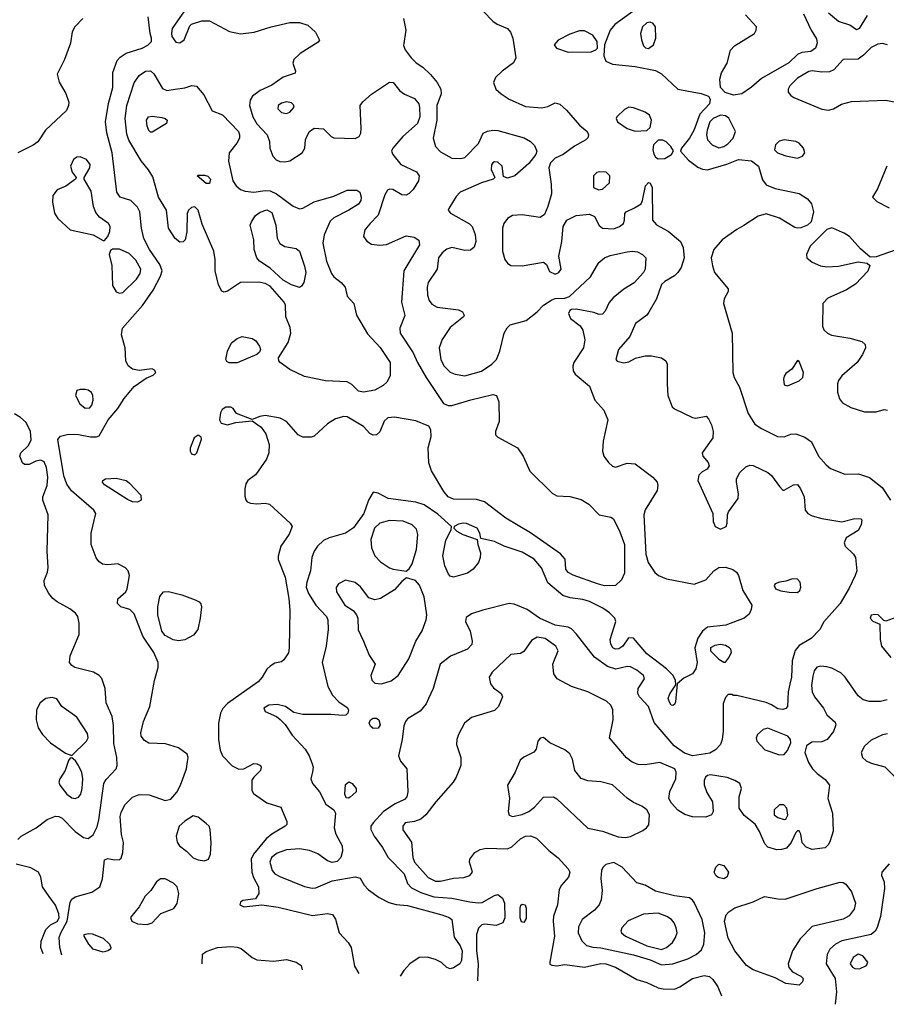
# Model space of a CAD drawing. Extents: x 1173079 to 1307053, y 522583 to 678478.
# Tile 2 of 256: x 1179886 to 1185178, y 531378 to 537388. Entities that reach past the tile are written whole.
import ezdxf

# ---------------------------------------------------------------- set-up
doc = ezdxf.new("R2010")
doc.units = 0

msp = doc.modelspace()

# ---------------------------------------------------------------- linework, layer by layer
at = {"layer": '0CON20XD'}
for points in [[(1180907.6, 537462.4), (1180818.2, 537335), (1180812.5, 537305), (1180815.5, 537285.5), (1180840.3, 537250.3), (1180865, 537247.5), (1180890, 537265), (1180925, 537350), (1180935, 537362), (1180999.2, 537380.8), (1181045, 537380.8), (1181167.1, 537317.1), (1181235, 537301.6), (1181318.2, 537311.8), (1181422, 537345), (1181535, 537370.3), (1181595, 537372.1), (1181645, 537355.6), (1181691.7, 537311.7), (1181717, 537263), (1181708.3, 537251.7), (1181598.1, 537181.9), (1181560, 537145), (1181553.3, 537123.3), (1181571.2, 537075), (1181568.8, 537061.2), (1181495, 537037.5), (1181425, 536989.5), (1181354.7, 536955.3), (1181307.8, 536922.2), (1181292.7, 536897.3), (1181288.5, 536865), (1181308.9, 536795), (1181335, 536751.8), (1181398.2, 536685), (1181410.5, 536645), (1181413.5, 536605), (1181431.9, 536555), (1181453.1, 536533.1), (1181475, 536523.3), (1181505, 536520.4), (1181535, 536527.7), (1181610, 536575), (1181626.5, 536605), (1181631.5, 536655), (1181640.5, 536679.5), (1181656.7, 536705), (1181685, 536726.5), (1181741.2, 536721.2), (1181787.5, 536675), (1181805, 536666.7), (1181935, 536663.8), (1181960, 536675), (1181969.2, 536695), (1181972, 536725), (1181965.7, 536865), (1181982.4, 536887.6), (1182035, 536934.4), (1182145, 537007.1), (1182165.6, 537005.6), (1182206.7, 536955), (1182235, 536933.9), (1182297.1, 536907.1), (1182322.5, 536875), (1182328.3, 536851.7), (1182328.6, 536795), (1182316.2, 536753.8), (1182225, 536674.4), (1182164.3, 536605), (1182155.8, 536585), (1182164.2, 536565), (1182214.2, 536505), (1182308.7, 536458.7), (1182324.5, 536435), (1182321.5, 536405), (1182288.8, 536351.2), (1182265, 536328), (1182245, 536317.8), (1182220.2, 536320.2), (1182165, 536350.9), (1182145, 536353.3), (1182132.3, 536347.7), (1182115, 536320), (1182074.4, 536195.6), (1182025, 536143.1), (1181992.9, 536105), (1181985.9, 536065.9), (1182005, 536036), (1182035, 536018.1), (1182085, 536011.8), (1182125, 536016.5), (1182245, 536068.7), (1182295, 536061.5), (1182323.4, 536043.4), (1182326.9, 536015), (1182231.5, 535855), (1182217.9, 535665), (1182237.4, 535582.6), (1182206.9, 535505), (1182209.4, 535475), (1182288.5, 535355), (1182315.4, 535295), (1182367.7, 535205), (1182473.8, 535045), (1182503.3, 535033.3), (1182525, 535033.3), (1182641.3, 535068.7), (1182775, 535101.2), (1182796.7, 535095), (1182812.5, 535055), (1182812.9, 534935), (1182792, 534875), (1182792, 534855), (1182805, 534840), (1182925, 534774.3), (1182959.5, 534725), (1183002.1, 534632.1), (1183137.2, 534497.2), (1183165, 534482.2), (1183245, 534478.5), (1183315, 534460), (1183360.9, 534430.9), (1183424.2, 534365), (1183495, 534352), (1183511.7, 534341.7), (1183551.3, 534261.3), (1183578.2, 534185), (1183579.6, 534010.4), (1183561.3, 533968.7), (1183525, 533935.5), (1183457, 533933), (1183414.5, 533945.5), (1183265, 533998.2), (1183234.3, 534014.3), (1183221.1, 534035), (1183216.5, 534095), (1183188.3, 534128.3), (1183005, 534256.8), (1182855, 534346.2), (1182725, 534444.5), (1182675, 534459.2), (1182535, 534461.5), (1182502.7, 534475), (1182475, 534508.1), (1182401.1, 534635), (1182383.8, 534683.8), (1182380, 534775), (1182398, 534845), (1182396.2, 534885), (1182385, 534906.7), (1182305, 534940.6), (1182175, 534963.1), (1182135, 534957.1), (1182112.5, 534937.5), (1182085, 534873.3), (1182065, 534854), (1182045, 534852.5), (1182025, 534862), (1181985.7, 534905.7), (1181885, 534963.3), (1181865, 534966.7), (1181815, 534951.2), (1181765, 534922), (1181685, 534846.2), (1181665, 534840), (1181615, 534840), (1181586.2, 534855), (1181516.2, 534935), (1181476.5, 534956.5), (1181385, 534972.3), (1181353, 534967), (1181305, 534947.5), (1181210, 534985), (1181190, 535015), (1181175, 535023.8), (1181145, 535023.8), (1181121.7, 535008.3), (1181111.7, 534988.3), (1181106, 534945), (1181115.9, 534925.9), (1181155, 534915.8), (1181205, 534930), (1181305, 534940), (1181360.5, 534900.5), (1181389.8, 534859.8), (1181408.5, 534795), (1181407.7, 534745), (1181393.6, 534706.4), (1181342.5, 534632.5), (1181325, 534610.8), (1181280, 534575), (1181268, 534555), (1181260, 534525), (1181260.5, 534480.5), (1181267.3, 534457.3), (1181275.9, 534445.9), (1181295, 534437.5), (1181335, 534433.1), (1181385, 534437.8), (1181410.5, 534430.5), (1181538.6, 534315), (1181550.6, 534295), (1181531.7, 534248.3), (1181480, 534175), (1181464.1, 534114.1), (1181464.3, 534094.3), (1181507.3, 533985), (1181530.3, 533855), (1181535.4, 533784.6), (1181532.5, 533555), (1181526.6, 533523.4), (1181499.5, 533480.5), (1181485, 533468.8), (1181445, 533460.8), (1181415, 533442.9), (1181395, 533424.2), (1181367.7, 533375), (1181343.1, 533346.9), (1181155.3, 533214.7), (1181126.2, 533183.8), (1181111.9, 533155), (1181100.5, 533095), (1181100.5, 532995), (1181109.7, 532929.7), (1181124.2, 532895), (1181183.9, 532833.9), (1181225, 532814.4), (1181255, 532815.7), (1181315, 532847.1), (1181335, 532846.4), (1181355.8, 532835), (1181361.4, 532825), (1181356.9, 532805), (1181315.7, 532765), (1181304.5, 532745.5), (1181303.3, 532683.3), (1181314.5, 532664.5), (1181395, 532607.5), (1181481.7, 532581.7), (1181516.7, 532495), (1181516.7, 532475), (1181506.7, 532465), (1181425, 532416.9), (1181391.2, 532388.8), (1181314.7, 532295), (1181299.2, 532265), (1181303.8, 532183.8), (1181312.9, 532152.9), (1181345.3, 532095), (1181346.7, 532055), (1181325, 532021.2), (1181248.3, 532011.7), (1181235, 532002.5), (1181231.2, 531985), (1181255, 531972.5), (1181365.5, 531984.5), (1181465, 531972), (1181675, 531919.6), (1181765, 531931.8), (1181795.4, 531925.4), (1181815, 531898.8), (1181837.3, 531815), (1181892.7, 531755), (1181910.8, 531725), (1181930.9, 531610.9), (1181957.7, 531566.2)], [(1183675, 537471.1), (1183520.4, 537359.6), (1183492.5, 537325), (1183457.5, 537235), (1183452.3, 537167.7), (1183465.8, 537135), (1183506.6, 537116.6), (1183645, 537103.1), (1183768.5, 537078.5), (1183805, 537057.8), (1183905, 536964.5), (1184047.4, 536937.4), (1184091.9, 536921.9), (1184102.9, 536902.9), (1184097.5, 536875), (1184038.6, 536811.4), (1184002, 536712), (1183975.3, 536664.7), (1183927.5, 536605), (1183921.2, 536585), (1183970.9, 536530.9), (1184027.8, 536487.8), (1184055, 536475.2), (1184085, 536471), (1184203.8, 536506.2), (1184275, 536535.5), (1184355, 536527.5), (1184396.7, 536495), (1184421.7, 536411.7), (1184445, 536381.1), (1184498.5, 536358.5), (1184645, 536327.5), (1184697.1, 536295), (1184721.8, 536265), (1184732.4, 536215), (1184719.6, 536155), (1184697.5, 536135), (1184655, 536118.8), (1184635, 536115.5), (1184619.2, 536120.8), (1184525, 536177.8), (1184445, 536202.9), (1184395, 536188.6), (1184308.5, 536131.5)], [(1180271.5, 537395), (1180223.1, 537345), (1180205.6, 537315), (1180195.5, 537244.5), (1180159.1, 537145), (1180115.5, 537055), (1180127.4, 537007.4), (1180168.1, 536938.1), (1180185.4, 536885), (1180184.6, 536865), (1180171.2, 536835), (1180044.3, 536715), (1179997.3, 536642.7), (1179968.3, 536621.7), (1179874.3, 536575)], [(1180144.2, 531678.1), (1180130.3, 531725), (1180127.6, 531785), (1180137.3, 531815), (1180176.7, 531885), (1180195, 532001.9), (1180205, 532019.1), (1180225.3, 532034.7), (1180326.6, 532063.4), (1180375.6, 532094.4), (1180392.2, 532145), (1180405, 532260), (1180425, 532268.8), (1180465, 532260), (1180495, 532262.5), (1180505, 532270), (1180516.1, 532303.9), (1180520, 532365), (1180508.6, 532415), (1180500, 532525), (1180505, 532548.8), (1180527.8, 532595), (1180575, 532643.1), (1180615, 532658.5), (1180677.5, 532657.5), (1180775, 532621.4), (1180808.7, 532631.3), (1180846.3, 532673.7), (1180867.3, 532715), (1180905.5, 532815), (1180911.1, 532861.1), (1180914.4, 532885), (1180908.1, 532905), (1180855, 532944.6), (1180777.2, 532967.2), (1180675, 532971.8), (1180647.6, 532987.6), (1180627.5, 533015), (1180625.5, 533035), (1180642.1, 533105), (1180680.5, 533195), (1180708.6, 533355), (1180732.5, 533435), (1180731.5, 533465), (1180704.7, 533524.7), (1180638.8, 533625), (1180585, 533762), (1180558.3, 533788.3), (1180504.1, 533804.1), (1180482.5, 533825), (1180486.4, 533853.6), (1180533.8, 533895), (1180542.5, 533915), (1180556.9, 533995), (1180549.4, 534025), (1180531.7, 534041.7), (1180485, 534067.1), (1180425, 534060.8), (1180392.5, 534065), (1180370.3, 534080.3), (1180354, 534104), (1180322.5, 534185), (1180322.5, 534255), (1180351.9, 534375), (1180338.6, 534395), (1180201.9, 534511.9), (1180173.5, 534553.5), (1180155.5, 534605), (1180120, 534825), (1180135, 534845.7), (1180185, 534857.8), (1180244.4, 534855.6), (1180318.7, 534841.3), (1180355, 534842.5), (1180370.8, 534849.2), (1180426.5, 534945), (1180484.5, 535015), (1180523.4, 535076.6), (1180585, 535148.8), (1180658.8, 535201.2), (1180700.7, 535219.3), (1180717.5, 535235), (1180710, 535250), (1180695, 535257.5), (1180615, 535248), (1180575, 535255.8), (1180548, 535275), (1180534.3, 535305.7), (1180530.6, 535385), (1180506.9, 535465), (1180513.3, 535505), (1180636.9, 535643.1), (1180701.7, 535738.3), (1180746.7, 535823.3), (1180756.1, 535855), (1180742.5, 535895), (1180679.3, 535985), (1180645, 536052.5), (1180630.7, 536115), (1180618.9, 536215), (1180606.2, 536245), (1180565, 536284.5), (1180500, 536305), (1180478.9, 536335), (1180450.8, 536575), (1180418.3, 536698.3), (1180409.2, 536765), (1180427.7, 536877.7), (1180454.7, 536975), (1180454.7, 537065.3), (1180481.1, 537138.9), (1180500.1, 537159.9), (1180536.9, 537183.1), (1180634, 537215), (1180667.8, 537232.2), (1180690, 537255), (1180692, 537275), (1180682.5, 537305), (1180670.5, 537405)], [(1182717.6, 537437.6), (1182775, 537380), (1182801.6, 537361.6), (1182864, 537335), (1182883, 537313), (1182896.5, 537275), (1182916.4, 537155), (1182902.2, 537125), (1182833.1, 537075), (1182792, 537035), (1182780, 537005), (1182794.2, 536965), (1182825.6, 536935), (1182875, 536902.7), (1182975, 536858.8), (1183075, 536850.3), (1183110.8, 536859.2), (1183155, 536880), (1183183.4, 536873.4), (1183225, 536836), (1183304.6, 536744.6), (1183350.8, 536705), (1183358.6, 536685), (1183355, 536666.7), (1183344, 536655), (1183273.3, 536616.7), (1183204.8, 536565.2), (1183155, 536542.9), (1183126.6, 536515), (1183117.5, 536485), (1183132, 536385), (1183132.8, 536325), (1183111.2, 536248.8), (1183090.2, 536199.8), (1183065, 536181.1), (1182955, 536197.5), (1182895, 536192.9), (1182864.6, 536175.4), (1182843.3, 536145), (1182833.7, 536116.3), (1182833.8, 535975), (1182847.5, 535925), (1182865, 535901.9), (1182885, 535888.9), (1182955, 535886.8), (1183085, 535907.5), (1183102, 535895), (1183122.1, 535852.1), (1183155, 535834.6), (1183178.9, 535845), (1183191.8, 535865), (1183177.3, 535945), (1183196, 536035), (1183203.9, 536125), (1183226.2, 536163.8), (1183285, 536193.3), (1183365, 536201.8), (1183396.2, 536186.2), (1183425, 536131.4), (1183444.2, 536115), (1183515, 536112.5), (1183548, 536125), (1183572, 536145), (1183580, 536165), (1183582, 536205), (1183588.8, 536215), (1183639.2, 536239.2), (1183680.8, 536265), (1183690, 536285), (1183707.1, 536375), (1183725, 536394), (1183735, 536390), (1183747.1, 536365), (1183750.8, 536165), (1183775, 536135.6), (1183846.7, 536096.7), (1183920.6, 536035), (1183937.4, 535997.4), (1183943.3, 535935), (1183925.6, 535875), (1183905.5, 535844.5), (1183885.4, 535824.6), (1183825, 535791.1), (1183805, 535772.9), (1183774.6, 535685.4), (1183727.4, 535602.6), (1183715, 535584), (1183645.6, 535534.4), (1183611.4, 535455), (1183542, 535375), (1183526.7, 535315), (1183535, 535304), (1183574.4, 535294.4), (1183605, 535300), (1183646.8, 535323.2), (1183705, 535337.3), (1183745, 535336.2), (1183805, 535324.3), (1183831.2, 535305), (1183840, 535285), (1183840, 535165), (1183842.9, 535095), (1183870, 535025), (1183885, 535012.5), (1183995, 534959.4), (1184015, 534955.8), (1184077.7, 534967.7), (1184092.3, 534952.3), (1184110, 534915), (1184120, 534875), (1184117.5, 534835), (1184052.5, 534745), (1184057.5, 534725), (1184090, 534685), (1184096.2, 534665), (1184083.3, 534645), (1184052.5, 534627.5), (1184032.5, 534607.5), (1184026.2, 534575), (1184118, 534375), (1184120, 534325), (1184132, 534295), (1184165, 534278.6), (1184199.2, 534295), (1184206.9, 534315), (1184208.1, 534365), (1184214.4, 534385), (1184273.3, 534465), (1184275.4, 534495), (1184262.5, 534565), (1184264, 534585), (1184284, 534625), (1184320.3, 534659.7), (1184345, 534670), (1184365, 534668.1), (1184453.7, 534623.7), (1184476.2, 534606.2), (1184525, 534538.8), (1184545, 534517.5), (1184555, 534516.7), (1184610.5, 534549.5), (1184635, 534551.2), (1184654.2, 534525), (1184675.6, 534475), (1184682.9, 534395), (1184699.2, 534375), (1184725, 534360.5), (1184785, 534343.5), (1184905.9, 534324.1), (1184985, 534343.8), (1185021.7, 534341.7), (1185027.5, 534335), (1185024, 534305), (1185005, 534270), (1184932.5, 534225), (1184920, 534195), (1184927.5, 534175), (1184976.7, 534125), (1184988.8, 534105), (1184998, 534025), (1184988, 533995), (1184951.3, 533918.7), (1184895.7, 533825), (1184797, 533713), (1184771.4, 533665), (1184718.1, 533611.9), (1184645, 533568.1), (1184621.5, 533538.5), (1184603.1, 533475), (1184598.5, 533375), (1184588.7, 533331.3), (1184578.5, 533285), (1184574.5, 533195.5), (1184565, 533184.4), (1184545, 533176.7), (1184515, 533181.5), (1184476.9, 533206.9), (1184445, 533219.5), (1184265, 533262.5), (1184245, 533262.5), (1184235, 533270), (1184211.7, 533268.3), (1184195, 533250), (1184182, 533215), (1184181.4, 533045), (1184176.4, 532993.6), (1184165.4, 532964.6), (1184135, 532930.6), (1184099.9, 532910.1), (1183995, 532894.1), (1183945, 532911.5), (1183881.5, 532955), (1183759.3, 533099.3), (1183724.7, 533195), (1183670.9, 533255), (1183661.2, 533275), (1183663.1, 533305), (1183700.5, 533365), (1183694.5, 533385), (1183655, 533416.8), (1183615, 533437.1), (1183595, 533439.6), (1183525.5, 533424.5), (1183475, 533440.8), (1183396.1, 533496.1), (1183287, 533637), (1183255, 533670), (1183235, 533679.5), (1183155, 533692), (1183061.1, 533735), (1182985, 533787.3), (1182905, 533820), (1182875, 533825.5), (1182715, 533784.7), (1182645, 533760.8), (1182611.4, 533738.6), (1182607.5, 533715), (1182637.1, 533655), (1182649.2, 533595), (1182647.5, 533575), (1182620, 533545), (1182516.8, 533503.3), (1182453.5, 533455), (1182410.5, 533305), (1182382.9, 533245), (1182368, 533212), (1182332.1, 533167.9), (1182255, 533121.4), (1182241.8, 533105), (1182232.2, 533077.8), (1182221.1, 532995), (1182198.5, 532895), (1182211.9, 532861.9), (1182250, 532815), (1182256.9, 532675), (1182250.6, 532645), (1182235, 532628.1), (1182178.3, 532601.7), (1182108.6, 532555), (1182043.9, 532486.1), (1182030.8, 532465), (1182030.8, 532445), (1182050, 532405), (1182102, 532335), (1182136.9, 532275), (1182234.5, 532175), (1182254.5, 532115), (1182278.5, 532088.5), (1182335, 532060.5), (1182415, 532034.3), (1182525, 532025.3), (1182635, 532004.6), (1182685, 531997.1), (1182710.2, 531999.8), (1182785, 532042.9), (1182805, 532048), (1182834, 532025), (1182846.7, 531995), (1182848.9, 531905), (1182836, 531875), (1182795, 531860), (1182725, 531866.9), (1182707.4, 531862.6), (1182687.4, 531842.6), (1182675.9, 531804.1), (1182675.2, 531705), (1182685.8, 531624.2), (1182681.9, 531522.2)], [(1182229.7, 537395), (1182243.8, 537325), (1182230.3, 537230.3), (1182240, 537205), (1182275.7, 537155), (1182307.1, 537125), (1182348.1, 537098.1), (1182395, 537053.3), (1182435.4, 537005), (1182456.8, 536965), (1182460, 536935), (1182432.7, 536865), (1182434, 536775), (1182410.8, 536665), (1182424.5, 536615), (1182455, 536582.7), (1182525, 536543.8), (1182579.2, 536540.8), (1182603.8, 536546.2), (1182687.5, 536632.5), (1182716.7, 536695), (1182741.7, 536708.3), (1182775.6, 536714.4), (1182805, 536711.8), (1182966.9, 536666.9), (1183005, 536645.6), (1183029.5, 536619.5), (1183044.4, 536585), (1183037.5, 536565), (1182995, 536511.4), (1182910, 536435), (1182865, 536421.2), (1182840.7, 536430.7), (1182832, 536495), (1182805, 536519.2), (1182785, 536520), (1182775.8, 536514.2), (1182767.7, 536502.3), (1182764.1, 536474.1), (1182787.5, 536425), (1182777.5, 536415), (1182705, 536393.5), (1182575.4, 536334.6), (1182551.7, 536308.3), (1182506, 536235), (1182503.3, 536225), (1182517.6, 536207.6), (1182631.7, 536141.7), (1182648.6, 536125), (1182667.4, 536077.4), (1182670.9, 536035), (1182660.2, 535999.8), (1182638, 535982), (1182605, 535980), (1182525, 535996.9), (1182495, 535987.1), (1182465.4, 535965), (1182443.8, 535935), (1182434.4, 535865), (1182380.4, 535785), (1182374.6, 535755), (1182376.7, 535706.7), (1182385.5, 535675), (1182402.3, 535652.3), (1182435, 535634.5), (1182566.4, 535616.4), (1182590, 535605), (1182600.8, 535585), (1182595.8, 535575), (1182515, 535509.4), (1182465, 535435.7), (1182448.4, 535385), (1182458, 535315), (1182476.2, 535276.2), (1182515, 535237.5), (1182545, 535223.6), (1182605, 535214.6), (1182705, 535242.4), (1182769.6, 535285), (1182796.8, 535313.2), (1182817.6, 535365), (1182845.3, 535474.7), (1182862.2, 535507.8), (1182880, 535525), (1182977.8, 535552.2), (1183045.6, 535604.4), (1183083.8, 535645), (1183135, 535677.5), (1183155, 535685.5), (1183215, 535689.2), (1183242.3, 535697.7), (1183371.1, 535818.9), (1183423.2, 535906.8), (1183456.2, 535935), (1183490.9, 535949.1), (1183595, 535971.2), (1183625.5, 535975.5), (1183658.3, 535971.7), (1183690, 535955), (1183708.8, 535935), (1183704.4, 535865.6), (1183695.6, 535845), (1183637.4, 535782.6), (1183575, 535742.5), (1183510.2, 535689.8), (1183485, 535661.2), (1183460.9, 535609.1), (1183445, 535591.2), (1183425, 535588), (1183391.2, 535601.2), (1183285, 535621.2), (1183255, 535620), (1183245, 535612.5), (1183238, 535595), (1183250, 535565), (1183309.4, 535519.4), (1183325, 535492.5), (1183337.8, 535435), (1183329.5, 535385), (1183270, 535295), (1183264.1, 535274.1), (1183265.9, 535245.9), (1183278.8, 535225), (1183365, 535150.6), (1183398.5, 535065), (1183452, 535005), (1183477.5, 534945), (1183448.9, 534815), (1183445.5, 534755), (1183453.1, 534723.1), (1183480.6, 534685), (1183505, 534662.2), (1183525, 534656.5), (1183595, 534680.4), (1183645, 534676.7), (1183752.9, 534595), (1183778.1, 534565), (1183783.1, 534545), (1183778.6, 534515), (1183705, 534395.8), (1183696.2, 534365), (1183709.6, 534125), (1183724.1, 534074.1), (1183764.7, 534014.7), (1183785.9, 533995.9), (1183834.7, 533974.7), (1184005, 533941.9), (1184075, 533968.6), (1184124.3, 534025), (1184155, 534044.5), (1184195, 534046.7), (1184241.3, 534031.3), (1184262, 534015), (1184274.3, 533995), (1184302.1, 533905), (1184355.7, 533815), (1184352.7, 533787.3), (1184341.2, 533758.8), (1184310, 533735), (1184196.9, 533693.1), (1184085, 533680.3), (1184055, 533656.8), (1184027.5, 533612.5), (1184009, 533555), (1184022.1, 533465), (1184015, 533425.8), (1183995, 533394.4), (1183941.3, 533368.7), (1183900, 533335), (1183890, 533225), (1183885, 533207.5), (1183875, 533201.2), (1183863.3, 533205), (1183855, 533217.5), (1183846.2, 533245), (1183855, 533272.5), (1183891.7, 533328.3), (1183890, 533355), (1183875.8, 533385), (1183835.3, 533425.3), (1183715, 533517.5), (1183635, 533613.3), (1183603.9, 533616.1), (1183568.6, 533565), (1183545, 533548.5), (1183525, 533545.5), (1183508.1, 533555), (1183495, 533576.7), (1183491.9, 533605), (1183526.2, 533715), (1183520, 533735), (1183487.2, 533767.2)], [(1184671.4, 537425), (1184719.4, 537325), (1184752.2, 537272.2), (1184755.5, 537245), (1184745.5, 537215), (1184715.9, 537194.1), (1184662.6, 537187.4), (1184635, 537175.8), (1184582.5, 537125), (1184415, 537029.5), (1184354.1, 536975.9), (1184295, 536935.4), (1184245, 536927.5), (1184194.7, 536944.7), (1184164.5, 536974.5), (1184161.8, 537025), (1184171.9, 537065), (1184206.3, 537123.7), (1184226.9, 537203.1), (1184250.3, 537229.7), (1184372.9, 537305), (1184383.3, 537325), (1184384.4, 537345), (1184318.9, 537418.9)], [(1185060.8, 537415), (1185012.5, 537335), (1184995, 537327.1), (1184955, 537355.6), (1184885, 537377.9), (1184825, 537428.5)], [(1183725, 537212.8), (1183756.5, 537235), (1183769.5, 537275), (1183768.6, 537345), (1183754.5, 537364.5), (1183735, 537373.1), (1183715, 537368.5), (1183690, 537345), (1183676.9, 537305), (1183682, 537265), (1183695, 537228.6), (1183707, 537217), (1183725, 537212.8)], [(1183235, 537190.4), (1183375, 537192.9), (1183405, 537203.8), (1183413.8, 537215), (1183411.4, 537255), (1183385, 537294.3), (1183335, 537320.6), (1183305, 537320.6), (1183245, 537300.6), (1183175, 537264.2), (1183148.8, 537235), (1183163.6, 537213.6), (1183235, 537190.4)], [(1185185.3, 537235.3), (1185155, 537242.1), (1185125, 537239.1), (1185085, 537219.5), (1185038.5, 537171.5), (1185005, 537147.1), (1184915, 537145.4), (1184857.2, 537082.8), (1184830.8, 537069.2), (1184785, 537068), (1184725, 537076.4), (1184705, 537071.8), (1184635, 537031.2), (1184589.5, 536985), (1184578.9, 536965), (1184579.4, 536945), (1184594.3, 536925), (1184612.9, 536912.9), (1184785, 536842.3), (1184825, 536836.2), (1184855, 536844.5), (1184905, 536872.5), (1184965, 536890), (1185175, 536896.7), (1185235, 536885.4)], [(1181985, 535114.6), (1181955, 535120.9), (1181915, 535162.5), (1181885, 535177.7), (1181752.9, 535182.9), (1181625, 535209.5), (1181535, 535252.5), (1181475.8, 535295), (1181468, 535305), (1181466.2, 535325), (1181525, 535418), (1181540.9, 535475), (1181538.5, 535508.5), (1181511.6, 535575), (1181508.2, 535645), (1181501.8, 535665), (1181415, 535760.8), (1181385, 535777.2), (1181345.6, 535785.6), (1181235, 535784.5), (1181155, 535731.9), (1181135, 535725.8), (1181120.5, 535730.5), (1181099.1, 535769.1), (1181080, 535855), (1181079.6, 535925), (1181072.3, 535975), (1180999.7, 536139.7), (1180975, 536225.8), (1180955, 536246.9), (1180935, 536242.9), (1180917.1, 536225), (1180908.6, 536205), (1180907, 536093), (1180895.9, 536044.1), (1180885, 536033.3), (1180865, 536031.2), (1180835, 536052), (1180795.8, 536115), (1180781.9, 536225), (1180733.1, 536305), (1180698.5, 536428.5), (1180672.2, 536472.2), (1180627.1, 536527.1), (1180552.1, 536652.1), (1180539.4, 536689.4), (1180531.2, 536785), (1180539.4, 536865), (1180585, 537002), (1180615, 537048.1), (1180655, 537073.6), (1180685, 537076.5), (1180705, 537058.6), (1180758.1, 536968.1), (1180785, 536956.9), (1180835, 536964.4), (1180895, 536972.5), (1180937, 536987), (1180965, 536983.3), (1181010, 536930), (1181061.7, 536831.7), (1181125, 536808), (1181221.5, 536705), (1181229.1, 536685), (1181227.5, 536665), (1181211.5, 536635), (1181165, 536576.2), (1181161.1, 536525), (1181187.6, 536405), (1181207.3, 536375), (1181235, 536351.6), (1181262, 536342), (1181315, 536335.8), (1181385, 536346.6), (1181415, 536343.8), (1181455, 536325.3), (1181555, 536250.9), (1181595, 536233.3), (1181615, 536238), (1181685, 536277.1), (1181805, 536311.1), (1181885, 536347.8), (1181945, 536347.8), (1181962.9, 536335), (1181972.2, 536305), (1181968.9, 536285), (1181955, 536262), (1181896.2, 536225), (1181805, 536179.6), (1181781.8, 536158.2), (1181745.5, 536075.5), (1181737.7, 536025), (1181760, 535915), (1181789.8, 535839.8), (1181805, 535818), (1181848.8, 535785), (1181873.3, 535755), (1181885, 535700), (1181925.9, 535655.9), (1181942.5, 535585), (1182009.8, 535469.8), (1182086.6, 535386.6), (1182147.3, 535295), (1182148.9, 535215), (1182128.6, 535175), (1182105.3, 535154.7), (1182055, 535127.5), (1181985, 535114.6)], [(1181515, 536815.6), (1181535, 536824.4), (1181561.4, 536855), (1181558.7, 536868.7), (1181545, 536881.9), (1181515, 536887.5), (1181485, 536878.8), (1181464.4, 536865), (1181462.2, 536845), (1181485, 536822.2), (1181515, 536815.6)], [(1183645, 536708.2), (1183715, 536711.1), (1183735, 536730), (1183743.7, 536775), (1183731.1, 536805), (1183705, 536824), (1183635, 536850.8), (1183605, 536853.6), (1183578.9, 536841.1), (1183531.9, 536795), (1183528.9, 536785), (1183536.7, 536765), (1183595, 536723.2), (1183645, 536708.2)], [(1180695, 536702), (1180685, 536702), (1180675, 536711.2), (1180665, 536737.5), (1180660.5, 536775), (1180673.1, 536795), (1180695, 536800), (1180755, 536791.1), (1180775.3, 536785.3), (1180786.2, 536775), (1180783.3, 536755), (1180695, 536702)], [(1184155, 536607.2), (1184185, 536614.7), (1184209.2, 536630.8), (1184241.8, 536665), (1184257.9, 536705), (1184216.4, 536786.4), (1184195, 536802.2), (1184165, 536806.2), (1184120.4, 536785), (1184100, 536765), (1184083.2, 536715), (1184080.6, 536685), (1184086.9, 536655), (1184114.2, 536624.2), (1184155, 536607.2)], [(1183785, 536538.2), (1183825, 536541.2), (1183865.8, 536565), (1183877.3, 536587.3), (1183861.9, 536615), (1183833, 536643), (1183813.1, 536653.1), (1183785, 536652.5), (1183756.2, 536623.8), (1183752.3, 536595), (1183757.3, 536567.3), (1183768.7, 536548.7), (1183785, 536538.2)], [(1184635, 536543.9), (1184665.8, 536555), (1184679.5, 536575), (1184671.2, 536605), (1184645, 536635.4), (1184625, 536644.5), (1184554.5, 536655.5), (1184523.6, 536646.4), (1184500.8, 536625), (1184495.7, 536595), (1184514.3, 536575), (1184565, 536556.6), (1184635, 536543.9)], [(1180405, 536040), (1180423.8, 536065), (1180436, 536095), (1180438, 536125), (1180428, 536145), (1180373.9, 536183.9), (1180351.7, 536211.7), (1180337.8, 536247.8), (1180322.2, 536342.2), (1180280, 536415), (1180280, 536425), (1180314.2, 536485), (1180316.9, 536505), (1180294.2, 536534.2), (1180255, 536552), (1180235, 536550), (1180215, 536534), (1180195.7, 536495), (1180207.3, 536457.3), (1180230, 536425), (1180227.5, 536415), (1180166.9, 536373.1), (1180115, 536349.5), (1180088.5, 536315), (1180086.2, 536275), (1180097.7, 536207.7), (1180118.1, 536175), (1180195, 536105.6), (1180335.5, 536075.5), (1180395, 536040), (1180405, 536040)], [(1185180, 536495), (1185124.2, 536355), (1185092.5, 536305), (1185119.5, 536279.5), (1185195, 536240)], [(1181045, 536388.8), (1181025, 536389.2), (1180970, 536435), (1180975, 536440), (1181015, 536440), (1181035, 536434.2), (1181050.6, 536415), (1181045, 536388.8)], [(1183420.7, 536350.7), (1183445, 536353.8), (1183488.3, 536391.7), (1183490, 536435), (1183467, 536457), (1183425, 536460), (1183410, 536455), (1183390, 536435), (1183390, 536365), (1183420.7, 536350.7)], [(1181595, 535754.4), (1181545, 535770.8), (1181495, 535799.1), (1181415, 535871.2), (1181351.4, 535915), (1181334.4, 535935), (1181317.5, 535985), (1181316.2, 536045), (1181294.3, 536135), (1181300.8, 536155), (1181327, 536193), (1181355.5, 536214.5), (1181395, 536227.3), (1181425, 536212), (1181450.5, 536135), (1181458.5, 536055), (1181475, 536021.9), (1181505, 536004.6), (1181575, 535992.5), (1181594.5, 535974.5), (1181625.5, 535884.5), (1181632.5, 535845), (1181621.5, 535785), (1181607.8, 535762.2), (1181595, 535754.4)], [(1184308.5, 536131.5), (1184265, 536108.5), (1184175.5, 536045), (1184124.8, 535985.2), (1184109.3, 535935), (1184116.2, 535885), (1184129.6, 535845), (1184212, 535745), (1184211.7, 535728.3), (1184187.5, 535685), (1184184.2, 535655), (1184235.7, 535474.3), (1184240.8, 535235), (1184249.2, 535205), (1184281.9, 535145), (1184334.2, 534984.2), (1184375, 534918.8), (1184415, 534892), (1184514.3, 534844.3), (1184555, 534842), (1184595, 534858), (1184625, 534860.8), (1184680.9, 534840.9), (1184721.7, 534811.7), (1184763.3, 534725), (1184810.2, 534670.2), (1184837.8, 534647.8), (1184924, 534614), (1185007.1, 534617.1), (1185075, 534593.8), (1185152.6, 534532.6), (1185204.2, 534455)], [(1185237, 535983), (1185115, 535940), (1185078.3, 535938.3), (1185020.3, 535990.3), (1184952, 536065), (1184921.2, 536085), (1184845, 536118.6), (1184815, 536106.7), (1184713.5, 536005), (1184690.6, 535955), (1184693.1, 535935), (1184725, 535908.2), (1184775, 535886.9), (1184815, 535880.4), (1184885, 535884.6), (1185005, 535910.8), (1185061.7, 535901.7), (1185077, 535887), (1185065, 535853.3), (1184990, 535775), (1184935, 535740), (1184821.6, 535688.4), (1184790, 535655), (1184787.3, 535517.3), (1184795.8, 535495), (1184818, 535475), (1184843.4, 535463.4), (1184954.6, 535444.6), (1185028.8, 535425), (1185048.8, 535405), (1185050, 535385), (1185032.2, 535345), (1184999.1, 535295), (1184905.6, 535215), (1184885.6, 535185), (1184880, 535165), (1184880, 535115), (1184892, 535075), (1184910, 535050), (1184961.4, 535021.4), (1185045, 534994.4), (1185115.7, 534994.3), (1185165, 535008), (1185185, 535004)], [(1180495, 535718.5), (1180515, 535722.5), (1180600.4, 535805), (1180621.8, 535838.2), (1180626.6, 535865), (1180595, 535921.1), (1180555, 535960.5), (1180495, 535986.7), (1180452.5, 535987.5), (1180440.8, 535979.2), (1180432.9, 535955), (1180448, 535888), (1180452, 535765), (1180475, 535727.3), (1180495, 535718.5)], [(1181215, 535294.4), (1181164.4, 535294.4), (1181151.3, 535301.3), (1181144.3, 535314.3), (1181155.8, 535365), (1181180, 535415), (1181215, 535442.5), (1181245, 535454.2), (1181305, 535441.9), (1181325, 535430.6), (1181351.4, 535395), (1181355.8, 535375), (1181350.3, 535359.7), (1181333.3, 535345), (1181215, 535294.4)], [(1184575, 535153.3), (1184645.7, 535184.3), (1184668.8, 535205), (1184672, 535235), (1184645, 535302.5), (1184635, 535307.5), (1184600, 535255), (1184565, 535228), (1184555, 535212.5), (1184550.8, 535195), (1184555, 535160), (1184575, 535153.3)], [(1180285, 535017.1), (1180315, 535020), (1180327.5, 535035), (1180334.4, 535065), (1180333.3, 535095), (1180325, 535112), (1180305, 535126.9), (1180285, 535131.4), (1180255, 535132), (1180235.9, 535124.1), (1180226.2, 535095), (1180253.6, 535043.6), (1180285, 535017.1)], [(1179875, 532384.2), (1179896.2, 532403.8), (1179987.5, 532455), (1180053.4, 532506.6), (1180105, 532527.3), (1180125, 532525.4), (1180145, 532513.8), (1180225, 532432.2), (1180275, 532395.6), (1180305, 532391.1), (1180335, 532413.3), (1180358.9, 532461.1), (1180370.2, 532505), (1180400.8, 532725), (1180415, 532750.6), (1180474.4, 532815), (1180481.4, 532835), (1180480, 532885), (1180460.4, 532970.4), (1180459.7, 533079.7), (1180451.8, 533135), (1180415, 533217.5), (1180408.5, 533305), (1180387.9, 533367.9), (1180372, 533385), (1180336.1, 533406.1), (1180223.8, 533435), (1180205, 533445.8), (1180190.6, 533465), (1180193.5, 533505), (1180248.7, 533635), (1180250.3, 533705), (1180241.1, 533745), (1180226.1, 533766.1), (1180193, 533793), (1180114.3, 533835), (1180088.6, 533855), (1180063.1, 533885), (1180038, 533935), (1180036, 533965), (1180056, 534015), (1180060, 534045), (1180053.1, 534145), (1180059.5, 534365), (1180027.9, 534455), (1180027.1, 534475), (1180054.3, 534545.7), (1180057.8, 534595), (1180049.7, 534655), (1180035, 534689.4), (1180015, 534699.4), (1179985, 534692.9), (1179945, 534674), (1179915, 534673.3), (1179904.1, 534684.1), (1179888, 534725), (1179894, 534745), (1179940.6, 534789.4), (1179956, 534824), (1179952.1, 534875), (1179925, 534928.6), (1179890.4, 534960.4), (1179855, 534982.1)], [(1180955, 534731.2), (1180968, 534745), (1180997, 534827), (1180995, 534840), (1180975, 534852.5), (1180951.2, 534835), (1180926.4, 534773.6), (1180926.2, 534755), (1180935, 534737.5), (1180955, 534731.2)], [(1180605, 534443.8), (1180575, 534445.8), (1180545, 534460), (1180405, 534548.8), (1180392, 534565), (1180394.2, 534575.8), (1180410, 534585), (1180475, 534590), (1180536, 534575), (1180555, 534562), (1180626, 534485), (1180627.5, 534455), (1180605, 534443.8)], [(1183487.2, 533767.2), (1183446.2, 533796.2), (1183365, 533836.7), (1183325, 533849.2), (1183248.3, 533858.3), (1183203, 533873), (1183110.8, 533950.8), (1183072.2, 534042.2), (1183028.1, 534095), (1182955, 534138.2), (1182845, 534174.2), (1182785, 534203.8), (1182701.7, 534221.7), (1182696.2, 534255), (1182678.8, 534285), (1182615, 534312.9), (1182595, 534315.6), (1182565, 534308.6), (1182540, 534295), (1182537.5, 534285), (1182555, 534266.7), (1182592.5, 534245), (1182680, 534215), (1182683.3, 534185), (1182700, 534135), (1182698.8, 534105), (1182688, 534075), (1182656, 534035), (1182621.1, 534008.9), (1182535, 533985.6), (1182515, 533991.9), (1182505, 534002.9), (1182482.5, 534055), (1182469.3, 534115), (1182488.1, 534211.9), (1182520, 534275), (1182522.5, 534295), (1182439.4, 534369.4), (1182355, 534426.8), (1182305, 534442.7), (1182136.6, 534466.6), (1182075, 534498), (1182045, 534503.3), (1182015.4, 534454.6), (1181987.2, 534375), (1181924.3, 534285.7), (1181876.3, 534253.7), (1181775.3, 534224.7), (1181741.5, 534208.5), (1181704.7, 534175.3), (1181685, 534144), (1181670, 534105), (1181660.9, 534025), (1181638.5, 533955), (1181635.4, 533925.4), (1181649.6, 533885), (1181693.8, 533815), (1181759.1, 533745), (1181767.3, 533725), (1181769.5, 533665), (1181756.9, 533565), (1181733.5, 533465), (1181767.6, 533317.6), (1181795.8, 533265), (1181835.4, 533225.4), (1181885, 533190.8), (1181893.1, 533175), (1181890, 533155), (1181876.9, 533143.1), (1181859.4, 533140.6), (1181785, 533147.9), (1181615, 533147.5), (1181559.2, 533159.2), (1181510, 533195), (1181457.4, 533207.4), (1181407.5, 533205), (1181376.2, 533185), (1181384.5, 533164.5), (1181454.5, 533134.5), (1181477.1, 533117.1), (1181506.8, 533086.8), (1181550.6, 533020.6), (1181629.4, 532935), (1181654.5, 532894.5), (1181672.9, 532845), (1181678.6, 532825), (1181675, 532797.5), (1181664.5, 532755), (1181673.3, 532725), (1181716.2, 532675), (1181755, 532599.4), (1181804.5, 532564.5), (1181815.5, 532545.5), (1181807.2, 532455), (1181816.7, 532416.7), (1181855.6, 532345), (1181856.5, 532313.5), (1181847.5, 532275), (1181825, 532249.2), (1181795, 532243.5), (1181765, 532253.5), (1181706.5, 532296.5), (1181655, 532316.1), (1181595, 532327.6), (1181515, 532320.6), (1181459, 532301), (1181422.9, 532275), (1181413.8, 532245), (1181427.8, 532195), (1181444.1, 532174.1), (1181475, 532157.9), (1181625, 532096.9), (1181672.9, 532087.1), (1181695, 532090), (1181795, 532131.8), (1181935, 532155.7), (1181965, 532148), (1181988.6, 532105), (1182016.2, 532076.2), (1182080.7, 532030.7), (1182140.2, 532000.2), (1182185, 531988.2), (1182255, 531981.9), (1182464.7, 531924.7), (1182508.1, 531908.1), (1182524.3, 531895), (1182538.6, 531788.6), (1182575.6, 531735), (1182587.5, 531705), (1182584.4, 531645.6), (1182574.2, 531625), (1182535, 531600.5), (1182515, 531595.6), (1182495, 531602.9), (1182462.6, 531632.6), (1182425, 531652.2), (1182375, 531666.5), (1182325, 531664.5), (1182268.1, 531625), (1182230.8, 531585), (1182208.6, 531550.7)], [(1182245, 534022.5), (1182265, 534036.7), (1182283.1, 534066.9), (1182310, 534155), (1182317.8, 534245), (1182309.3, 534279.3), (1182282.5, 534305), (1182226.9, 534326.9), (1182145, 534330.7), (1182085, 534315.4), (1182053.1, 534285), (1182030.3, 534215), (1182034, 534165), (1182055, 534116), (1182089.8, 534079.8), (1182145, 534043.1), (1182165.9, 534034.1), (1182245, 534022.5)], [(1182095, 533334.5), (1182155, 533351.9), (1182197.5, 533385), (1182262.2, 533487.8), (1182305.6, 533594.4), (1182343.1, 533656.9), (1182368.8, 533725), (1182371.8, 533755), (1182355.4, 533865), (1182327.3, 533937.3), (1182302.5, 533965), (1182248.3, 533981.7), (1182220.5, 533959.5), (1182175, 533908), (1182088.8, 533855), (1182055, 533848.1), (1182018.7, 533858.7), (1181967, 533927), (1181933.6, 533953.6), (1181875, 533966.7), (1181832.5, 533945), (1181818.3, 533921.7), (1181820, 533895), (1181870.6, 533815), (1181921.5, 533781.5), (1181943.1, 533755), (1181950, 533735), (1181953, 533663), (1181985.3, 533595.3), (1182020.1, 533510.1), (1182056.9, 533455), (1182031.2, 533385), (1182036.4, 533356.4), (1182055, 533338.6), (1182095, 533334.5)], [(1184635, 533892.5), (1184649.2, 533905), (1184655.6, 533925), (1184650.8, 533955), (1184635, 533974), (1184605.9, 533975.9), (1184565, 533960.6), (1184525, 533954.3), (1184500, 533945), (1184492, 533935), (1184501.2, 533915), (1184533, 533903), (1184585, 533893.3), (1184635, 533892.5)], [(1180855, 533596.2), (1180823, 533603), (1180775, 533630), (1180753.1, 533655), (1180729.1, 533755), (1180729.1, 533805), (1180742.6, 533867.4), (1180765, 533895.6), (1180795, 533898.5), (1180876.6, 533876.6), (1180958, 533848), (1180981.2, 533835), (1180991.7, 533821.7), (1180995.7, 533805), (1180988.5, 533735), (1180974.5, 533665), (1180948.1, 533631.9), (1180895, 533602.3), (1180855, 533596.2)], [(1185265, 533749.2), (1185175, 533717.5), (1185161.7, 533721.7), (1185127.5, 533755), (1185108, 533758), (1185085, 533753.3), (1185078.8, 533735), (1185095, 533716.7), (1185138.3, 533698.3), (1185140, 533605), (1185149.2, 533565), (1185204.7, 533494.7)], [(1185182.7, 533237.3), (1185143.2, 533226.8), (1185075, 533225.9), (1185036, 533236), (1185005, 533261.4), (1184926, 533376), (1184900.8, 533400.8), (1184845, 533430), (1184815, 533438.8), (1184777.9, 533442.1), (1184754.3, 533435.7), (1184737.3, 533412.7), (1184728.8, 533381.2), (1184721.3, 533325), (1184725.3, 533285), (1184739.3, 533255), (1184793.8, 533185), (1184815.5, 533145.5), (1184865, 533100), (1184870, 533085), (1184855, 533042.5), (1184815.8, 532994.2), (1184785, 532981.2), (1184722.7, 532977.3), (1184691.2, 532955), (1184680, 532915), (1184702, 532855), (1184726.7, 532815), (1184755, 532786.7), (1184805, 532751.2), (1184830, 532715), (1184820, 532635), (1184850, 532545), (1184852.9, 532435), (1184835.8, 532375), (1184825, 532353.8), (1184805, 532334.2), (1184725, 532324), (1184687.7, 532337.7), (1184664.1, 532364.1), (1184656.1, 532416.1), (1184645, 532437.5), (1184635, 532437.5), (1184625, 532427.5), (1184596.7, 532365), (1184567.8, 532332.2), (1184537.4, 532322.6), (1184508.3, 532321.7), (1184455, 532336.5), (1184435, 532357.1), (1184403.5, 532433.5), (1184377.3, 532477.3), (1184310.3, 532530.3), (1184280, 532575), (1184280, 532645), (1184294, 532695), (1184283.8, 532725), (1184253.6, 532743.6), (1184205, 532761.8), (1184105, 532778.9), (1184085, 532774.4), (1184074.7, 532765.3), (1184064.6, 532745), (1184065, 532717.5), (1184081.2, 532671.2), (1184115.8, 532615), (1184120, 532555), (1184111.2, 532535), (1184075, 532520.5), (1183995, 532522.1), (1183946.7, 532536.7), (1183905, 532562.5), (1183865.5, 532605), (1183850.5, 532635), (1183855, 532676.7), (1183892.5, 532755), (1183894.2, 532795), (1183886, 532815), (1183795, 532854.5), (1183705, 532839.5), (1183662.6, 532842.6), (1183625, 532856.9), (1183591.9, 532881.9), (1183488, 533005), (1183510, 533115), (1183508.9, 533175), (1183495.7, 533205), (1183468.7, 533228.7), (1183355, 533285.4), (1183255, 533317.9), (1183168.6, 533365), (1183148.1, 533395), (1183142.2, 533455), (1183151.2, 533481.2), (1183173.5, 533535), (1183159.1, 533565), (1183095, 533610.8), (1183045, 533618.5), (1183010.3, 533599.7), (1182965, 533531.2), (1182945, 533520), (1182885, 533514.2), (1182771.4, 533405), (1182752.5, 533375), (1182760.8, 533335), (1182780, 533310), (1182826.7, 533275), (1182833.3, 533255), (1182810, 533195), (1182785, 533172.2), (1182645, 533128.1), (1182603.1, 533095), (1182564.6, 533025), (1182554.5, 532995), (1182553.4, 532963.4), (1182580, 532885), (1182580, 532835), (1182551.2, 532765), (1182532.5, 532735), (1182426.5, 532615), (1182365.9, 532534.1), (1182335, 532507.8), (1182296.2, 532493.8), (1182240.6, 532485), (1182224.7, 532465), (1182225, 532444), (1182277.8, 532367.8), (1182287, 532275), (1182297.5, 532245), (1182381.3, 532151.3), (1182425, 532129.5), (1182455, 532128.9), (1182535, 532148.5), (1182598.6, 532151.4), (1182633.8, 532165), (1182650, 532185), (1182632.9, 532245), (1182634.3, 532265), (1182665, 532304), (1182697.2, 532322.8), (1182735, 532330.5), (1182865, 532327.1), (1182890.6, 532339.4), (1182945, 532388.5), (1182975, 532403.5), (1183005, 532406.7), (1183041.4, 532391.4), (1183117.6, 532317.6), (1183175, 532271.4), (1183235.7, 532205), (1183245.6, 532185), (1183236.9, 532155), (1183194.6, 532105.4), (1183180.7, 532079.3), (1183170, 531985), (1183144.7, 531915.3), (1183143.2, 531885), (1183150.9, 531795), (1183122.5, 531635), (1183123.3, 531623.3), (1183135, 531616.7), (1183165, 531612), (1183215, 531620.8), (1183335, 531605.4), (1183435, 531626.4), (1183465, 531624.7), (1183524, 531605), (1183655, 531528.8), (1183715, 531511.9), (1183785, 531478.5), (1183815, 531473.2), (1183885, 531471.2), (1183916.2, 531483.8), (1183995, 531535.4), (1184065, 531554.6), (1184098.3, 531548.3), (1184119.3, 531529.3), (1184149.1, 531485), (1184171.3, 531430.4)], [(1184185, 533466.7), (1184195, 533467.5), (1184215, 533490), (1184232.5, 533525), (1184228.6, 533545), (1184220, 533555), (1184195, 533568.8), (1184165, 533573.8), (1184131.5, 533568.5), (1184104.2, 533555), (1184104.3, 533535), (1184155, 533485.7), (1184185, 533466.7)], [(1180205, 532897.5), (1180293.3, 532985), (1180303.3, 533005), (1180300.2, 533030.2), (1180235, 533131.4), (1180143.3, 533195), (1180113, 533243), (1180085, 533251.2), (1180045, 533244.2), (1180012.2, 533217.8), (1179988.6, 533175), (1179986.9, 533115), (1179999.4, 533065), (1180024.7, 533024.7), (1180075, 532974.4), (1180165, 532910.8), (1180205, 532897.5)], [(1182045, 533061.2), (1182028.8, 533075), (1182020.8, 533095), (1182028.8, 533115), (1182045, 533124.2), (1182065, 533124), (1182078.8, 533115), (1182088, 533085), (1182075, 533063.3), (1182045, 533061.2)], [(1184525, 532901.2), (1184555, 532903.3), (1184575, 532927.5), (1184594, 532975), (1184592, 532995), (1184576, 533015), (1184455, 533063.2), (1184425, 533055.4), (1184390.5, 533025), (1184383.6, 533005), (1184387.1, 532985), (1184435, 532931.8), (1184525, 532901.2)], [(1183585, 532395.8), (1183615, 532401.9), (1183690.7, 532439.3), (1183713.8, 532455), (1183727, 532473), (1183732.5, 532535), (1183715.6, 532565), (1183685, 532588.1), (1183635, 532610.6), (1183596.2, 532636.2), (1183505, 532716.9), (1183435, 532735.6), (1183355, 532741.5), (1183315.5, 532755.5), (1183276.7, 532805), (1183260.6, 532875), (1183245, 532908), (1183215, 532932), (1183123.9, 532973.9), (1183085, 533007.5), (1183065, 533002.5), (1183050, 532985), (1183038.8, 532935), (1183025, 532916.2), (1182965, 532886.5), (1182942.6, 532867.4), (1182911.4, 532795), (1182864, 532715), (1182877.8, 532635), (1182868.8, 532555), (1182875, 532533.3), (1182895, 532524.6), (1182955, 532536.2), (1182995.2, 532554.8), (1183028.8, 532581.2), (1183085, 532642.9), (1183145, 532644.2), (1183165, 532632), (1183355, 532453.1), (1183445, 532435.8), (1183540.7, 532400.7), (1183585, 532395.8)], [(1185185, 533030), (1185155, 533023.1), (1185085, 532990.5), (1185045, 532954.4), (1185024.5, 532915), (1185032.2, 532885), (1185054.1, 532864.1), (1185085, 532849.5), (1185168.5, 532828.5), (1185231.4, 532765)], [(1180225, 532634.4), (1180245, 532642), (1180258.8, 532661.2), (1180268.2, 532695), (1180271.2, 532755), (1180265, 532793.3), (1180245, 532836.7), (1180226.2, 532865), (1180205, 532882.5), (1180195, 532880), (1180184.1, 532865.9), (1180164.3, 532805), (1180130.6, 532755), (1180125.7, 532735), (1180132, 532715), (1180175, 532661.4), (1180205, 532638.1), (1180225, 532634.4)], [(1181893, 532637), (1181879.3, 532639.3), (1181870.5, 532660.5), (1181875, 532720), (1181895, 532736.7), (1181916.4, 532726.4), (1181940, 532695), (1181940, 532675), (1181905, 532643.3), (1181893, 532637)], [(1184553.6, 532506.4), (1184565, 532508.8), (1184577, 532533), (1184570.8, 532575), (1184552.5, 532595), (1184525, 532596), (1184492, 532565), (1184492, 532535), (1184515, 532517.5), (1184553.6, 532506.4)], [(1181015, 532254.5), (1181039.4, 532265), (1181050.4, 532295), (1181055.3, 532364.7), (1181050, 532445), (1181042.1, 532465), (1181025, 532482.5), (1180975, 532520), (1180945, 532527.8), (1180893.9, 532496.1), (1180860, 532465), (1180842.5, 532405), (1180847.3, 532367.3), (1180862, 532345), (1180905, 532313.1), (1180945, 532272.9), (1180975, 532259.4), (1181015, 532254.5)], [(1180030.3, 531686.1), (1180015.5, 531725), (1180017.1, 531762.9), (1180046.8, 531835), (1180075, 531862.2), (1180115, 531884.2), (1180127.3, 531905), (1180125, 531930.8), (1180105, 531984.2), (1180065.8, 532035.8), (1180025.7, 532095), (1180015.7, 532155), (1180000.8, 532185), (1179955, 532211.1), (1179865, 532234.4)], [(1183805, 531619.2), (1183875, 531624.7), (1183965, 531656), (1184017.2, 531682.8), (1184048.7, 531711.3), (1184064.5, 531745), (1184070.4, 531815), (1184053.3, 531895), (1184005, 531999.2), (1183995, 532014.2), (1183975, 532027.1), (1183885, 532039.5), (1183768.1, 532068.1), (1183705, 532106.2), (1183655, 532120), (1183565, 532214.3), (1183515, 532244.2), (1183465, 532232), (1183446.8, 532213.2), (1183439.4, 532195), (1183434.5, 532145.5), (1183443, 532073), (1183436.2, 532015), (1183424.6, 531985), (1183396.9, 531953.1), (1183320.6, 531895), (1183298.5, 531851.5), (1183296.8, 531815), (1183317.9, 531765), (1183346.9, 531736.9), (1183385, 531726.8), (1183435, 531722.9), (1183635, 531679.3), (1183735, 531649.8), (1183805, 531619.2)], [(1184185, 532143.8), (1184151.3, 532151.3), (1184136, 532165), (1184126.2, 532185), (1184136.2, 532215), (1184155, 532233.3), (1184185.6, 532225.6), (1184213.8, 532185), (1184205, 532156.7), (1184185, 532143.8)], [(1185195.8, 532235), (1185150, 532185), (1185148, 532165), (1185164.3, 532125), (1185167.3, 532085), (1185142.7, 531915), (1185122.3, 531847.7), (1185109.5, 531825), (1185085, 531804), (1184905.2, 531764.8), (1184867.5, 531745), (1184833.5, 531715), (1184817.3, 531682.7), (1184810, 531625), (1184866, 531535), (1184873.9, 531455), (1184864.8, 531378.1)], [(1180665, 531865.9), (1180695, 531874.7), (1180748, 531932), (1180827.9, 531962.1), (1180846.7, 531993.3), (1180857.5, 532055), (1180847.8, 532095), (1180825, 532116.7), (1180775, 532143.3), (1180746.5, 532143.5), (1180722.5, 532125), (1180687, 532073), (1180652, 532038), (1180615, 531972.5), (1180562, 531908), (1180571.4, 531885), (1180605, 531869.2), (1180665, 531865.9)], [(1184645, 531494.2), (1184564.5, 531504.5), (1184499.6, 531539.6), (1184365, 531588.4), (1184325, 531615.4), (1184253.7, 531703.7), (1184212.3, 531782.3), (1184190, 531885), (1184199.5, 531925), (1184216.5, 531943.5), (1184253.3, 531966.7), (1184365.4, 532004.6), (1184433.8, 532036.2), (1184515, 532021.1), (1184560.9, 532019.1), (1184755, 532085.6), (1184895, 532123.8), (1184915, 532121.2), (1184931.5, 532111.5), (1184964.6, 532065), (1184989.6, 531995), (1184981.8, 531958.2), (1184951.6, 531918.4), (1184915, 531897.9), (1184725, 531853.8), (1184652, 531778), (1184605, 531703.8), (1184578.6, 531625), (1184583.5, 531603.5), (1184605.5, 531575.5), (1184655, 531550), (1184669.2, 531535), (1184666.2, 531515), (1184645, 531494.2)], [(1182965, 531877.5), (1182950.7, 531880.7), (1182941.2, 531905), (1182941.2, 531965), (1182946.4, 531983.6), (1182955, 531990), (1182972.5, 531985), (1182978, 531965), (1182977.7, 531902.3), (1182965, 531877.5)], [(1183805, 531713.1), (1183835.6, 531725), (1183871.5, 531755), (1183890.9, 531785), (1183900, 531815), (1183895.5, 531845), (1183881.5, 531875), (1183865.6, 531895), (1183836.9, 531915), (1183785, 531933.6), (1183695, 531929.3), (1183602.2, 531887.8), (1183562.9, 531845), (1183557.1, 531825), (1183560.6, 531815), (1183585.8, 531795), (1183715, 531734.8), (1183805, 531713.1)], [(1180395, 531696.9), (1180333.8, 531715), (1180307.5, 531745), (1180280, 531795), (1180280, 531805), (1180305, 531811.2), (1180329.2, 531809.2), (1180395, 531782), (1180433.8, 531745), (1180443.3, 531725), (1180440, 531715), (1180425, 531704.2), (1180395, 531696.9)], [(1181001.3, 531625.2), (1181002.5, 531685), (1181025, 531700), (1181094.4, 531725.6), (1181175, 531731.2), (1181215, 531727.9), (1181238.1, 531718.1), (1181305, 531663.8), (1181335, 531649.6), (1181435, 531640.5), (1181515, 531651.8), (1181575, 531634.4), (1181605.8, 531615), (1181610.3, 531587.6)], [(1185015, 531594), (1185056, 531615), (1185064.3, 531635), (1185035, 531674.2), (1185005, 531683.5), (1184975, 531664.3), (1184957.8, 531625), (1184971.1, 531605), (1184985, 531596.2), (1185015, 531594)]]:
    msp.add_lwpolyline(points, dxfattribs=at)

doc.saveas('drawing.dxf')
